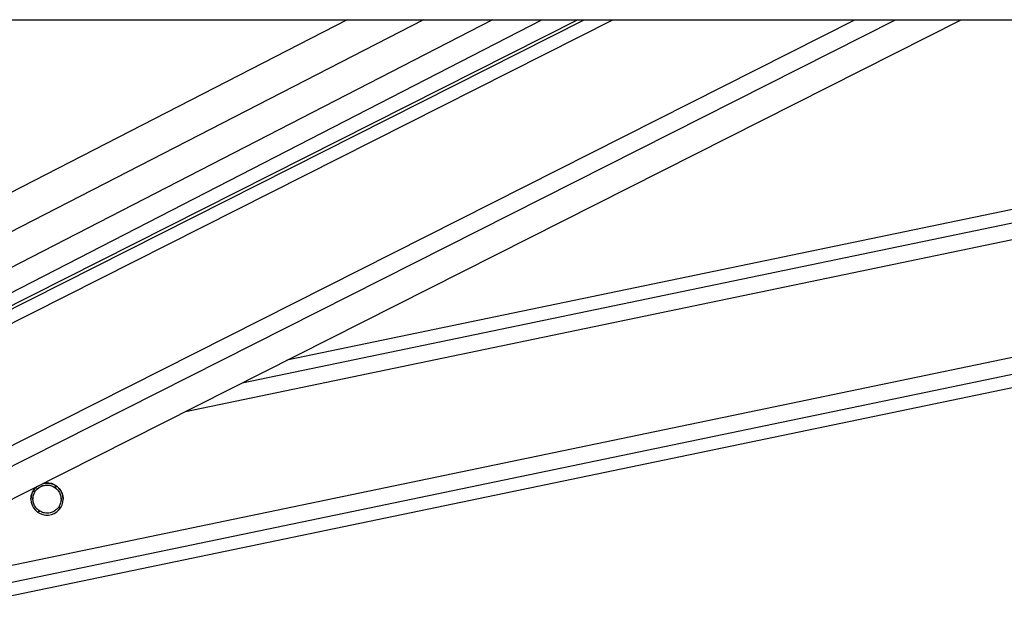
# Model space of a CAD drawing. Header units: millimetres. Extents: x 20 to 22981, y 40 to 19992.
# Tile 10 of 120: x 4220 to 4514, y 6437 to 6612. Entities that reach past the tile are written whole.
import ezdxf

# ---------------------------------------------------------------- set-up
doc = ezdxf.new("R2010")
doc.units = ezdxf.units.MM
doc.header["$LTSCALE"] = 2

msp = doc.modelspace()

# ---------------------------------------------------------------- linework, layer by layer
at = {"color": 7, "linetype": 'Continuous', "lineweight": 25}
for p, q in [((4051.92, 6612.47), (6591.82, 6612.47)), ((4387.09, 6612.47), (4142.88, 6489.2)), ((4144.03, 6493.07), (4376.36, 6612.47)), ((4164.5, 6442.36), (4501.49, 6612.47)), ((4202.59, 6437.49), (5045, 6612.47)), ((4789.3, 6612.47), (4300.25, 6510.89))]:
    msp.add_line(p, q, dxfattribs=at)
at = {"color": 8, "linetype": 'Continuous', "lineweight": 25}
for p, q in [((4318.21, 6612.47), (4128.8, 6515.13)), ((4341.04, 6612.47), (4131.52, 6504.79)), ((4361.64, 6612.47), (4137.48, 6497.27)), ((4139.02, 6481.98), (4397.52, 6612.47)), ((4139.67, 6486.62), (4388.99, 6612.47)), ((4147.15, 6449.63), (4469.73, 6612.47)), ((4150.13, 6444.99), (4481.91, 6612.47)), ((4200.79, 6446.15), (5001.51, 6612.47)), ((4201.8, 6441.33), (5025.73, 6612.47)), ((4269.98, 6495.61), (4832.6, 6612.47)), ((4286.89, 6504.15), (4808.4, 6612.47)), ((4224.46, 6471.77), (4225.23, 6471.94)), ((4230.77, 6473.09), (4231.58, 6473.25)), ((4225.69, 6465.69), (4226.5, 6465.86)), ((4232.03, 6467.01), (4232.84, 6467.17))]:
    msp.add_line(p, q, dxfattribs=at)
at = {"color": 7, "linetype": 'Continuous', "lineweight": 25}
msp.add_arc((4228.63, 6469.48), 4.8, 128.7638, 104.8035, dxfattribs=at)
for points, knots in [([(4227.65, 6474.13), (4228.07, 6474.2), (4229, 6474.36), (4230.43, 6474), (4231.36, 6473.46), (4231.75, 6473.12), (4231.81, 6473.07)], [0, 0, 0, 0, 0.275463, 0.614206, 0.939567, 1, 1, 1, 1]), ([(4223.84, 6469.47), (4223.84, 6469.64), (4223.85, 6470), (4223.94, 6470.52), (4224.08, 6471.04), (4224.22, 6471.35), (4224.28, 6471.5)], [0, 0, 0, 0, 0.22312, 0.4873, 0.741738, 1, 1, 1, 1]), ([(4224.28, 6471.5), (4224.49, 6471.89), (4224.86, 6472.57), (4225.52, 6473.09), (4225.81, 6473.31)], [0, 0, 0, 0, 0.563085, 1, 1, 1, 1]), ([(4226.5, 6465.86), (4226.12, 6466.12), (4225.44, 6466.61), (4224.74, 6467.73), (4224.41, 6468.92), (4224.43, 6470.11), (4224.72, 6471.13), (4225.07, 6471.68), (4225.23, 6471.94)], [0, 0, 0, 0, 0.204636, 0.376335, 0.548834, 0.703363, 0.864285, 1, 1, 1, 1]), ([(4224.47, 6469.45), (4224.46, 6469.65), (4224.45, 6470.25), (4224.73, 6471.1), (4225.07, 6471.65), (4225.23, 6471.91)], [0, 0, 0, 0, 0.222525, 0.644296, 1, 1, 1, 1]), ([(4225.23, 6471.94), (4225.49, 6472.23), (4225.99, 6472.83), (4227.11, 6473.45), (4228.37, 6473.73), (4229.68, 6473.62), (4230.41, 6473.26), (4230.77, 6473.09)], [0, 0, 0, 0, 0.196452, 0.39265, 0.593358, 0.798818, 1, 1, 1, 1]), ([(4225.23, 6471.91), (4225.49, 6472.2), (4225.99, 6472.8), (4227.11, 6473.42), (4228.37, 6473.7), (4229.68, 6473.59), (4230.41, 6473.23), (4230.77, 6473.06)], [0, 0, 0, 0, 0.196452, 0.39265, 0.593358, 0.798818, 1, 1, 1, 1]), ([(4230.77, 6473.09), (4231.14, 6472.82), (4231.82, 6472.33), (4232.52, 6471.21), (4232.86, 6470.01), (4232.83, 6468.83), (4232.55, 6467.81), (4232.19, 6467.26), (4232.03, 6467.01)], [0, 0, 0, 0, 0.204636, 0.376335, 0.548834, 0.703363, 0.864285, 1, 1, 1, 1]), ([(4230.77, 6473.06), (4231.14, 6472.79), (4231.83, 6472.3), (4232.51, 6471.18), (4232.83, 6470.19), (4232.8, 6469.61), (4232.8, 6469.44)], [0, 0, 0, 0, 0.33088, 0.608503, 0.887419, 1, 1, 1, 1]), ([(4231.81, 6473.07), (4232.11, 6472.76), (4232.72, 6472.14), (4233.27, 6470.87), (4233.47, 6469.92), (4233.43, 6469.49), (4233.42, 6469.47)], [0, 0, 0, 0, 0.340374, 0.68323, 0.981141, 1, 1, 1, 1]), ([(4232.03, 6467.01), (4231.78, 6466.71), (4231.27, 6466.11), (4230.15, 6465.49), (4228.9, 6465.21), (4227.58, 6465.32), (4226.86, 6465.68), (4226.5, 6465.86)], [0, 0, 0, 0, 0.196452, 0.39265, 0.593358, 0.798818, 1, 1, 1, 1])]:
    msp.add_open_spline(points, degree=3, knots=knots, dxfattribs=at)

doc.saveas('drawing.dxf')
